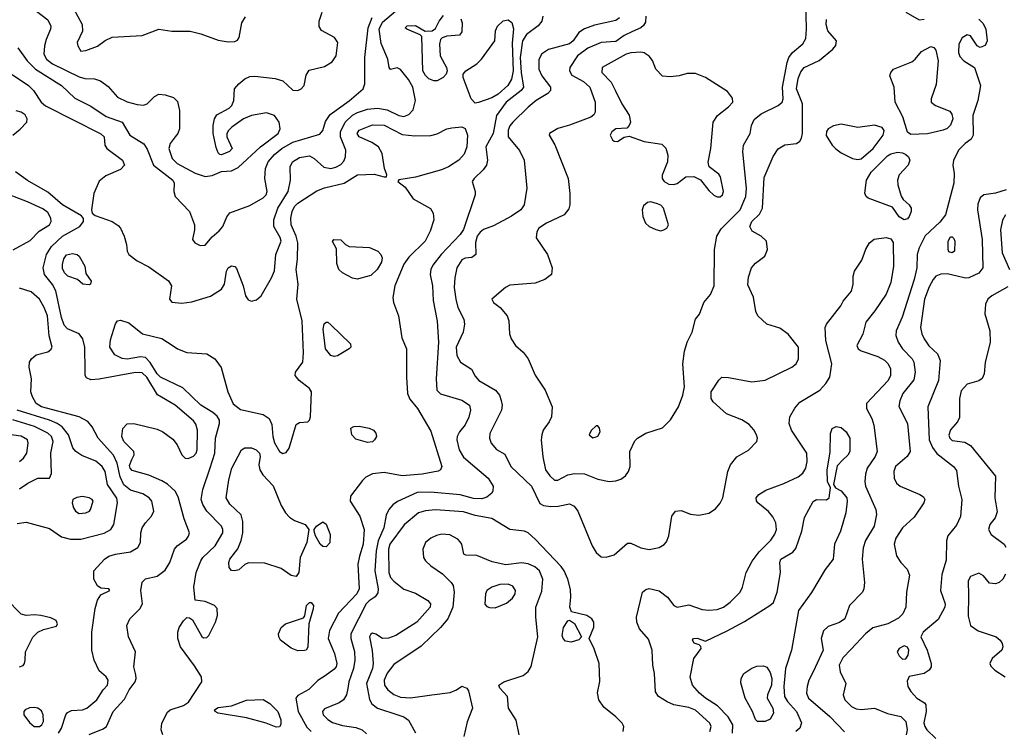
# Model space of a CAD drawing. Extents: x 1173029 to 1307123, y 522559 to 678521.
# Tile 63 of 256: x 1212406 to 1218349, y 547695 to 551993. Entities that reach past the tile are written whole.
import ezdxf

# ---------------------------------------------------------------- set-up
doc = ezdxf.new("R2010")
doc.units = 0

msp = doc.modelspace()

# ---------------------------------------------------------------- linework, layer by layer
at = {"layer": '0CON10XD'}
for points in [[(1216510, 550215), (1216536, 550285), (1216576, 550334), (1216598.5, 550385), (1216599.4, 550605), (1216613.9, 550686.1), (1216640.5, 550729.5), (1216754, 550845), (1216788.8, 550925), (1216792.8, 550975), (1216770, 551195), (1216774.6, 551235.4), (1216815.8, 551305), (1216822.5, 551355), (1216839.8, 551390.2), (1216881.4, 551425), (1216985, 551474), (1217008.9, 551495), (1217015.3, 551515), (1217010, 551585), (1217038.3, 551735), (1217048.4, 551765), (1217069.7, 551795), (1217132.3, 551847.7), (1217150.6, 551879.4), (1217156.1, 551935), (1217150.6, 552115)], [(1212731.7, 552061.7), (1212783.3, 551965), (1212785.4, 551924.6), (1212752.5, 551855), (1212756.2, 551835), (1212775, 551803.3), (1212805, 551806.2), (1212875, 551833.1), (1212921.9, 551868.1), (1212965, 551886.8), (1213145, 551897.5), (1213245, 551936.7), (1213325, 551923.6), (1213435, 551923.4), (1213498.5, 551908.5), (1213605, 551868.8), (1213665, 551859.2), (1213705, 551861.5), (1213720.5, 551869.5), (1213730.6, 551885), (1213747.5, 551975), (1213768.8, 552011.2)], [(1212394.2, 551824.2), (1212450.4, 551745), (1212502.1, 551695), (1212658.8, 551595), (1212739, 551519), (1212835, 551470.8), (1212929, 551409), (1213024.7, 551374.7), (1213070, 551295), (1213155, 551242.5), (1213175, 551211.9), (1213214.5, 551114.5), (1213330.4, 551025), (1213337.7, 551005), (1213336.2, 550955), (1213344.5, 550925), (1213431.5, 550835), (1213460.8, 550755), (1213461.5, 550725), (1213450, 550665), (1213463.8, 550645), (1213495, 550628.6), (1213525, 550631.4), (1213568.1, 550681.9), (1213611, 550719), (1213632.1, 550745), (1213657.3, 550802.7), (1213675, 550827.5), (1213795, 550870), (1213875, 550916.4), (1213893.6, 550935), (1213899.6, 550955), (1213886.4, 551035), (1213890, 551095), (1213906.1, 551135), (1213945, 551178.7), (1213987.9, 551215), (1214055, 551253.4), (1214217.2, 551302.8), (1214235, 551324), (1214252.5, 551377.5), (1214279.7, 551420.3), (1214395, 551502.3), (1214480, 551575), (1214489.5, 551605), (1214489.5, 551765), (1214509.8, 551945), (1214534.2, 552005.8)], [(1212507.5, 552045), (1212575, 551991.4), (1212594.5, 551955), (1212592.7, 551935), (1212565, 551874), (1212555.3, 551834.7), (1212552.6, 551785), (1212567.6, 551755), (1212605, 551726.6), (1212765, 551647.3), (1212798.8, 551638.8), (1212857, 551637), (1212894.3, 551624.3), (1212939.9, 551589.9), (1212996.2, 551526.2), (1213055, 551497.1), (1213115, 551480.3), (1213153.4, 551476.6), (1213175, 551485.4), (1213220.1, 551529.9), (1213245, 551543.6), (1213285, 551539.5), (1213335, 551523.1), (1213358.9, 551498.9), (1213370, 551445), (1213370.6, 551335), (1213360, 551305), (1213345, 551285.7), (1213314, 551246), (1213305.5, 551215), (1213325.5, 551155), (1213355.6, 551125), (1213465, 551066.8), (1213525, 551046.2), (1213567.2, 551052.8), (1213625, 551076.2), (1213685, 551080.9), (1213725, 551100.9), (1213858.9, 551225), (1213966.4, 551305), (1213977.5, 551335), (1213973.1, 551375), (1213944, 551415), (1213895, 551430), (1213805, 551413.9), (1213756.2, 551393.8), (1213685.6, 551345), (1213666, 551324), (1213656.5, 551305), (1213655.6, 551285), (1213688.8, 551215), (1213672.7, 551197.3), (1213625, 551178), (1213615, 551178.8), (1213605, 551188.8), (1213591.1, 551221.1), (1213574, 551305), (1213574.7, 551354.7), (1213582, 551395), (1213595, 551418.9), (1213670.9, 551459.1), (1213687.1, 551475), (1213698.5, 551505), (1213703.5, 551575), (1213727.9, 551605), (1213765, 551635.3), (1213795, 551649.3), (1213825, 551652.5), (1213948.5, 551638.5), (1213995, 551623.1), (1214055, 551566.7), (1214085, 551565.5), (1214105, 551575.6), (1214122.9, 551595), (1214135, 551657.5), (1214152.6, 551687.4), (1214245, 551710), (1214291.7, 551738.3), (1214316.2, 551775), (1214325.5, 551855), (1214305.7, 551885), (1214227.9, 551927.9), (1214212.7, 551952.7), (1214214.5, 551985), (1214230.9, 552039.1)], [(1215564, 552015), (1215558, 551985), (1215535, 551955.8), (1215465, 551903.8), (1215440, 551865), (1215427, 551765), (1215432.6, 551675), (1215447.1, 551585), (1215433.4, 551565), (1215343.2, 551495), (1215284.7, 551415), (1215263.7, 551305), (1215220, 551225), (1215229.2, 551145), (1215223.6, 551115), (1215204.5, 551085.5), (1215149.5, 551035), (1215136.7, 551015), (1215154.4, 550955), (1215154.4, 550935), (1215085, 550726.7), (1215065, 550695.5), (1214950, 550575), (1214899.1, 550510.9), (1214887.3, 550485), (1214882.7, 550455), (1214898.2, 550385), (1214902.4, 550297.6), (1214925, 550172.5), (1214933.9, 550045), (1214920.6, 549825), (1214922.9, 549755), (1214945, 549733.6), (1215075.2, 549695.2), (1215120.9, 549665), (1215127.7, 549635), (1215117.2, 549592.8), (1215095, 549545.6), (1215061.2, 549505), (1215046.2, 549475), (1215044, 549455), (1215058, 549395), (1215085, 549351.5), (1215234.4, 549225), (1215264.3, 549175), (1215262.7, 549147.3), (1215255.7, 549134.3), (1215225, 549109.4), (1215195, 549099.6), (1215145, 549102.4), (1215065, 549123.2), (1214885, 549139.2), (1214805, 549137.9), (1214686.5, 549083.5), (1214657.3, 549062.7), (1214634.1, 549035.9), (1214618.8, 549001.2), (1214604.2, 548925), (1214569.5, 548845), (1214557.7, 548785), (1214549.6, 548665), (1214570.6, 548555), (1214568.3, 548531.7), (1214552.3, 548507.7), (1214515, 548483.8), (1214497.5, 548465), (1214405.4, 548285), (1214405.4, 548255), (1214427.6, 548177.6), (1214428.8, 548125), (1214421.1, 548075), (1214393.2, 547995), (1214386.2, 547953.8), (1214378.4, 547915), (1214361.1, 547885), (1214335, 547866.6), (1214245, 547830.5), (1214233.5, 547815), (1214236.9, 547795), (1214265, 547765.7), (1214295, 547749.5), (1214355, 547729.6), (1214435, 547717.6), (1214473.7, 547703.7), (1214499.2, 547679.2)], [(1214372.1, 551165), (1214375.4, 551205), (1214343.3, 551285), (1214342.4, 551315), (1214369.7, 551375), (1214415, 551415.7), (1214445, 551432.3), (1214505, 551451.9), (1214565, 551459.3), (1214625, 551449.5), (1214695, 551414.7), (1214725, 551407.8), (1214755, 551419.6), (1214781.1, 551448.9), (1214794.7, 551505), (1214778.6, 551585), (1214752.5, 551632.5), (1214705, 551692.5), (1214685, 551703.3), (1214645, 551693.3), (1214636.2, 551705), (1214628.6, 551755), (1214588.6, 551848.6), (1214575.4, 551935), (1214595, 551978.5), (1214673.5, 552045)], [(1214905, 551623.1), (1214875, 551635.4), (1214855, 551655.6), (1214839.2, 551685), (1214832.5, 551892.5), (1214822.5, 551902.5), (1214742.5, 551935), (1214732.5, 551945), (1214745, 551955.8), (1214795, 551958), (1214853, 551923), (1214895, 551926.2), (1214915, 551940), (1214937.1, 551985), (1214965, 552019.2)], [(1215068.3, 551998.3), (1215077.1, 551975), (1215075, 551920), (1215060, 551900), (1214985, 551894.3), (1214956.8, 551883.2), (1214946.9, 551873.1), (1214940.6, 551845), (1214943.3, 551775), (1214981.4, 551705), (1214985.8, 551684.2), (1214980, 551665), (1214962.5, 551645), (1214925, 551624.5), (1214905, 551623.1)], [(1216027.3, 552005), (1216005, 551989.2), (1215875, 551960.6), (1215815, 551937.7), (1215781.8, 551915), (1215746, 551865), (1215725, 551846.6), (1215597.7, 551812.2), (1215555.3, 551784.7), (1215538.8, 551751.2), (1215539.2, 551695), (1215557.1, 551655), (1215610, 551585), (1215609.4, 551565), (1215593.3, 551546.7), (1215524.4, 551505), (1215475.4, 551464.6), (1215383.3, 551375), (1215365, 551351.4), (1215355, 551326), (1215355.3, 551285.3), (1215423.8, 551203.8), (1215450.6, 551145), (1215466.9, 550975), (1215451.1, 550875), (1215430.5, 550845), (1215375, 550805.9), (1215265, 550749.1), (1215204.6, 550725.4), (1215185, 550710), (1215167.9, 550685), (1215157.5, 550647.5), (1215160, 550575), (1215135, 550557.5), (1215095, 550553.5), (1215075, 550543.5), (1215045.3, 550495), (1215031.7, 550435), (1215028, 550375), (1215037.9, 550305), (1215050.8, 550255), (1215086.7, 550185), (1215090, 550155), (1215082.2, 550105), (1215040.9, 550015), (1215044.5, 549965), (1215066.9, 549925), (1215132.3, 549882.3), (1215155, 549840.8), (1215177.5, 549815), (1215278.6, 549755), (1215301.9, 549725), (1215312.8, 549692.8), (1215318.9, 549665), (1215313.3, 549635), (1215244.3, 549495), (1215242.5, 549465), (1215252, 549435), (1215285, 549398), (1215335, 549368.8), (1215370.6, 549295), (1215494.5, 549175), (1215545, 549072.2), (1215568.4, 549058.4), (1215612.9, 549052.9), (1215655.6, 549054.4), (1215725, 549068.9), (1215753.1, 549055), (1215774.1, 549024.1), (1215862, 548815), (1215885.9, 548775.9), (1215915, 548750), (1215945, 548746.2), (1215995, 548762), (1216075, 548832), (1216095, 548832), (1216125, 548817.1), (1216155, 548802.5), (1216205, 548792.5), (1216265, 548806.4), (1216296.5, 548823.5), (1216310.3, 548839.7), (1216324.2, 548875), (1216341.8, 548995), (1216365, 549025.6), (1216398, 549028), (1216455, 549006.7), (1216505, 549000.5), (1216565, 549013.5), (1216605, 549039.4), (1216635, 549074.2), (1216650, 549105), (1216680.8, 549265), (1216697.1, 549305), (1216735, 549352.5), (1216805, 549393.8), (1216855.6, 549445), (1216859.4, 549465), (1216853.1, 549485), (1216836.3, 549516.3), (1216808.7, 549548.7), (1216765, 549575.8), (1216672, 549612), (1216591.2, 549685), (1216579.2, 549705), (1216579.4, 549745), (1216625, 549816), (1216645, 549834.2), (1216685, 549833.1), (1216825, 549806.5), (1216905, 549816.9), (1217067.5, 549895), (1217091.9, 549915), (1217107.8, 549945), (1217106.4, 550015), (1217044.2, 550094.2), (1216995, 550130), (1216915, 550153.8), (1216861.5, 550205), (1216850.2, 550230.2), (1216835, 550316.7), (1216801.3, 550391.3), (1216805, 550437.5), (1216823.1, 550495), (1216846.6, 550523.4), (1216904, 550565), (1216920, 550605), (1216914, 550655), (1216882, 550685), (1216826.6, 550716.6), (1216812.9, 550745), (1216825.4, 550775), (1216870.5, 550819.5), (1216890, 550855), (1216899, 551041), (1216953.3, 551166.7), (1216985, 551214.2), (1217025, 551237.5), (1217093.9, 551246.1), (1217115, 551260), (1217125, 551277.5), (1217130, 551305), (1217130, 551485), (1217094.3, 551575), (1217105, 551638), (1217121, 551679), (1217141.9, 551705), (1217232.5, 551747.5), (1217314.5, 551815.5), (1217332.4, 551837.6), (1217337.1, 551865), (1217284.4, 551925), (1217272.9, 551965), (1217275.6, 551995)], [(1215155, 551488.8), (1215132, 551515), (1215082, 551645), (1215083.8, 551665), (1215099.2, 551685), (1215165, 551726.9), (1215193.8, 551755), (1215273.3, 551865), (1215277.5, 551925), (1215289.5, 551955), (1215323.8, 551986.2), (1215355, 551993.2), (1215375.9, 551975.9), (1215387.2, 551937.2), (1215378.9, 551851.1), (1215383.7, 551685), (1215375, 551634.5), (1215352.6, 551595), (1215295, 551544), (1215255, 551521.2), (1215175, 551492.5), (1215155, 551488.8)], [(1216185.5, 552014.5), (1216182.6, 551977.4), (1216171.7, 551958.3), (1216155, 551943.8), (1216105, 551922.4), (1216055, 551897.1), (1216005, 551862.1), (1215915, 551855.9), (1215835, 551820.5), (1215773.2, 551775), (1215726.5, 551705), (1215724.5, 551685), (1215739.1, 551659.1), (1215808.9, 551618.9), (1215848.2, 551585), (1215878.7, 551495), (1215880, 551435), (1215871.3, 551418.7), (1215853.8, 551405), (1215725, 551356), (1215655, 551336.2), (1215604.2, 551305), (1215601.4, 551295), (1215637, 551237), (1215716.5, 551035), (1215726.1, 550943.9), (1215726.2, 550875), (1215719.7, 550850.3), (1215692, 550815), (1215585, 550764.4), (1215540, 550735), (1215527.3, 550712.7), (1215522.5, 550675), (1215591.1, 550575), (1215619.2, 550495), (1215615.6, 550454.4), (1215575.7, 550424.3), (1215518.3, 550401.7), (1215365, 550390), (1215338, 550375), (1215256, 550305), (1215266, 550285), (1215306, 550255), (1215348, 550205), (1215357.5, 550175), (1215362.9, 550095), (1215372.9, 550065), (1215398.6, 550025), (1215445.3, 549985.3), (1215475.8, 549945.8), (1215517, 549847), (1215576.9, 549755), (1215619.2, 549655), (1215615.7, 549595), (1215601.9, 549565), (1215566.2, 549515), (1215556.7, 549485), (1215554.1, 549455), (1215563.1, 549353.1), (1215580.7, 549275), (1215605, 549237.5), (1215635, 549211.5), (1215655, 549212.5), (1215715, 549243.9), (1215755, 549251.5), (1215815, 549249.6), (1215895, 549217.3), (1215965, 549204.6), (1216005, 549207.3), (1216035, 549218.9), (1216061.8, 549238.2), (1216080, 549265), (1216090, 549295), (1216087.8, 549385), (1216119.7, 549450.3), (1216135, 549465.8), (1216185, 549495.8), (1216285, 549528), (1216335, 549576.2), (1216382.9, 549655), (1216408.1, 549725), (1216418.5, 549775), (1216407.9, 549915), (1216417.8, 549992.2), (1216435.6, 550045), (1216465.7, 550105), (1216486.1, 550183.9), (1216510, 550215)], [(1218195, 551995.6), (1218220.8, 551970.8), (1218237.7, 551935), (1218245.6, 551865), (1218233.2, 551836.8), (1218204.3, 551824.3), (1218184.5, 551834.5), (1218145.4, 551895.4), (1218125, 551902.2), (1218095, 551884.4), (1218074.6, 551845), (1218072.9, 551795), (1218080.5, 551770.5), (1218104.2, 551744.2), (1218168.6, 551705), (1218206, 551595), (1218189.2, 551505), (1218159.5, 551415), (1218161.5, 551295), (1218148.1, 551271.9), (1218112.2, 551245), (1218073.5, 551205), (1218042.7, 551142.7), (1218038.9, 551115), (1218046.4, 551065), (1218044.5, 551005), (1217993.3, 550815), (1217959.5, 550770.5), (1217871.4, 550688.6), (1217834.2, 550615.8), (1217824.1, 550575), (1217821.4, 550495), (1217805.8, 550425), (1217732.7, 550197.3), (1217696.4, 550115), (1217694.5, 550085), (1217707.5, 550045), (1217735.4, 550005), (1217793.3, 549945), (1217802, 549925), (1217811.3, 549865), (1217802.7, 549817.3), (1217737.1, 549735), (1217719.1, 549690.9), (1217713, 549657), (1217765.5, 549555), (1217780.4, 549385), (1217763.3, 549355), (1217692.5, 549295), (1217682.5, 549265), (1217683.7, 549223.7), (1217698.1, 549195), (1217721.4, 549175), (1217839.2, 549125), (1217860.6, 549110.6), (1217870, 549095), (1217863.1, 549075), (1217805, 548989.2), (1217735, 548924.2), (1217695, 548861.2), (1217683.7, 548826.3), (1217697.5, 548755), (1217724.3, 548715), (1217762.9, 548675), (1217777.4, 548637.4), (1217759.6, 548535), (1217755.5, 548445), (1217736.9, 548405), (1217711.2, 548378.8), (1217645.3, 548344.7), (1217555, 548320.4), (1217511.8, 548285), (1217425, 548191.9), (1217375, 548138.5), (1217352.2, 548095), (1217357.7, 548055), (1217393.1, 547985), (1217375.8, 547915), (1217386.4, 547886.4), (1217427.5, 547845), (1217455, 547831.1), (1217485, 547826.5), (1217565, 547835.5), (1217645, 547803.8), (1217725, 547785.5), (1217755, 547754.2), (1217762.8, 547705), (1217757.5, 547675)], [(1217755, 552038), (1217835, 551991.4), (1217865, 551995.6)], [(1217785, 551298.8), (1217765, 551313.3), (1217737.3, 551407.3), (1217691.2, 551495), (1217684.5, 551585), (1217658.6, 551655), (1217664.3, 551675), (1217680.8, 551695), (1217791.1, 551738.9), (1217811.9, 551755), (1217848.3, 551801.7), (1217905, 551830.8), (1217924.4, 551824.4), (1217935, 551810), (1217950.4, 551745), (1217937.4, 551602.6), (1217907.1, 551515), (1217908.6, 551495), (1217934.7, 551474.7), (1218019.9, 551439.9), (1218033.3, 551423.3), (1218037.7, 551395), (1218025, 551355.8), (1218004, 551336), (1217980, 551325), (1217885, 551303.5), (1217785, 551298.8)], [(1216635, 550922.9), (1216647.8, 550935), (1216654.4, 550955), (1216636.9, 551045), (1216625, 551061.2), (1216566.7, 551105), (1216562.3, 551132.3), (1216577.5, 551215), (1216591.5, 551375), (1216617.8, 551415), (1216685, 551466.4), (1216710, 551495), (1216708.5, 551518.5), (1216678.9, 551558.9), (1216545, 551643.8), (1216485, 551669.2), (1216435, 551669.2), (1216386.1, 551653.9), (1216332.3, 551647.7), (1216285, 551651.4), (1216246.7, 551695), (1216225, 551746), (1216205, 551772.5), (1216175, 551793.1), (1216155, 551796.5), (1216095, 551792.9), (1216066, 551785), (1215922.5, 551705), (1215920, 551675), (1215976.8, 551616.8), (1216002.7, 551562.8), (1216041.1, 551485), (1216085, 551415.8), (1216092.5, 551375), (1216085, 551353.3), (1216071.2, 551338.8), (1216005, 551333.5), (1215979.5, 551315), (1215970.5, 551295), (1215985, 551267.1), (1215995, 551258.6), (1216015, 551257.1), (1216055, 551282.9), (1216085, 551290), (1216175, 551258.5), (1216282.4, 551242.4), (1216306.4, 551216.4), (1216317.5, 551175), (1216315.8, 551135), (1216283.8, 551055), (1216283.8, 551035), (1216296.7, 551015), (1216325, 551000), (1216355, 550997.1), (1216375, 551004.3), (1216426.3, 551043.7), (1216475, 551046.9), (1216515.5, 551025.5), (1216565, 550961.2), (1216595, 550934), (1216615, 550922.9), (1216635, 550922.9)], [(1212361.3, 551661.3), (1212459.1, 551595), (1212489.4, 551565), (1212535.4, 551495.4), (1212562.1, 551472.1), (1212895, 551304.4), (1212915.8, 551285), (1212919.2, 551235), (1212931.4, 551215), (1213026.9, 551145), (1213038.6, 551115), (1213015, 551088.1), (1212925, 551050.9), (1212885, 551017.5), (1212854.4, 550944.4), (1212838.8, 550845), (1212843.9, 550823.9), (1212861.2, 550811.2), (1212963.8, 550775), (1213001.1, 550751.1), (1213014.5, 550734.5), (1213035.8, 550685), (1213051.4, 550635), (1213054.4, 550595), (1213064.3, 550575), (1213115, 550536.5), (1213185, 550501.5), (1213305, 550415.8), (1213321.5, 550385), (1213311.1, 550305), (1213325, 550288.1), (1213385, 550280.4), (1213445, 550288.7), (1213556.9, 550323.1), (1213625, 550365.8), (1213643.1, 550395), (1213654.6, 550475.4), (1213665, 550494), (1213685, 550507.1), (1213705, 550502.5), (1213715, 550491.2), (1213755.6, 550385), (1213769.2, 550325), (1213785, 550302), (1213805, 550292.5), (1213835, 550301.2), (1213863.3, 550325), (1213926.1, 550433.9), (1213943.8, 550476.2), (1213953.1, 550575), (1213983.5, 550655), (1213977.8, 550677.8), (1213940.9, 550745), (1213939.4, 550785), (1213963.7, 550855), (1214027.5, 550955), (1214040.4, 551025), (1214037.9, 551105), (1214051.8, 551135), (1214095, 551160.9), (1214155, 551170.6), (1214183.8, 551155), (1214241.9, 551101.9), (1214285, 551094.6), (1214315, 551101.8), (1214345, 551119.5), (1214361.7, 551138.3), (1214372.1, 551165)], [(1212365, 551296.7), (1212408.7, 551331.3), (1212448.8, 551375), (1212451.2, 551395), (1212438.3, 551418.3), (1212415, 551434.2), (1212385, 551441.9)], [(1213270, 547675), (1213260, 547705), (1213264, 547745), (1213298.3, 547811.7), (1213315, 547825.6), (1213395, 547850.5), (1213425, 547870.5), (1213505.6, 547995), (1213504.4, 548025), (1213460.8, 548090.8), (1213377.5, 548205), (1213361.1, 548255), (1213360, 548295), (1213368.1, 548321.9), (1213395, 548363.3), (1213415, 548382.5), (1213431.7, 548381.7), (1213448.3, 548368.3), (1213505, 548268.8), (1213515, 548260), (1213535, 548261.2), (1213548, 548275), (1213588, 548355), (1213600, 548395), (1213597.3, 548437.3), (1213581.2, 548455), (1213525, 548480), (1213465, 548487.5), (1213456.4, 548565), (1213470.8, 548655), (1213498.5, 548725), (1213512.1, 548745), (1213586.1, 548815), (1213633.1, 548895), (1213633.1, 548915), (1213624.6, 548935), (1213536.5, 549025), (1213511.1, 549065), (1213500.6, 549095), (1213510.8, 549155), (1213555, 549285.8), (1213584.8, 549375), (1213588.8, 549465), (1213611.5, 549555), (1213611.1, 549575), (1213598.1, 549598.1), (1213571.4, 549621.4), (1213500.4, 549665), (1213389.9, 549769.9), (1213255, 549834), (1213235, 549854.6), (1213193.1, 549923.1), (1213165, 549952), (1213135, 549957.6), (1213055, 549943.6), (1213025, 549946.7), (1212979.9, 549969.9), (1212951.1, 550015), (1212955, 550060), (1212984.1, 550155.9), (1212996.4, 550173.6), (1213015, 550178.8), (1213065, 550161.4), (1213147.5, 550095), (1213265, 550067.3), (1213333.4, 550023.4), (1213359.2, 550005), (1213415, 549984), (1213535, 549975.3), (1213584.2, 549944.2), (1213622.6, 549892.6), (1213662.3, 549745), (1213694, 549674), (1213739.1, 549639.1), (1213875, 549608.6), (1213911.5, 549585), (1213928.7, 549548.7), (1213934.2, 549475), (1213945, 549438.6), (1213975, 549385.8), (1213995, 549374), (1214015, 549378.8), (1214032.9, 549405), (1214075, 549548.8), (1214095, 549560), (1214145, 549564), (1214155.7, 549575), (1214161.9, 549595), (1214167.1, 549745), (1214155, 549765.6), (1214092.5, 549815), (1214068, 549845), (1214070, 549865), (1214114.4, 549925.6), (1214119.7, 549980.3), (1214110.4, 550175), (1214079.5, 550305), (1214086.9, 550395), (1214074.7, 550485), (1214083.2, 550546.8), (1214084.8, 550645), (1214075.8, 550685), (1214044.8, 550755), (1214042.9, 550795), (1214051, 550835), (1214065.5, 550864.5), (1214085, 550885.8), (1214199.6, 550960.4), (1214245, 550978.3), (1214365.1, 551004.9), (1214445, 551056.6), (1214545, 551060.8), (1214605, 551043.8), (1214620, 551045), (1214623, 551057), (1214608.6, 551095), (1214594.4, 551185), (1214571.1, 551225), (1214532.3, 551252.2), (1214455.7, 551285), (1214442.1, 551305), (1214455, 551326.2), (1214535, 551357.5), (1214605, 551356.7), (1214715, 551299.2), (1214791.5, 551291.5), (1214887, 551293), (1214925, 551304), (1214985, 551333.1), (1215015, 551339.2), (1215075, 551347.1), (1215095, 551336), (1215109.5, 551295), (1215104.5, 551225), (1215089.2, 551180.8), (1215057.1, 551145), (1214994.4, 551105), (1214952.6, 551087.4), (1214795, 551041.7), (1214694.4, 551025.6), (1214687.5, 551015), (1214732, 550982), (1214781.8, 550911.8), (1214885, 550852), (1214902.5, 550825), (1214905.6, 550785), (1214883.1, 550715), (1214852.5, 550655), (1214755, 550558.6), (1214725, 550517.1), (1214670, 550385), (1214658.2, 550315), (1214662.3, 550285), (1214691.5, 550205), (1214711.7, 550071.7), (1214740, 550005), (1214740, 549835), (1214746.4, 549735), (1214760.6, 549700.6), (1214806.7, 549645), (1214887.4, 549507.4), (1214953.1, 549295), (1214946, 549275), (1214932.7, 549267.3), (1214835, 549248.4), (1214715, 549238.4), (1214605, 549258.9), (1214535, 549250.6), (1214495, 549229.4), (1214475, 549210.8), (1214403.3, 549115), (1214400, 549085), (1214460, 548995), (1214485.5, 548915), (1214479.3, 548825), (1214456.2, 548753.8), (1214447.5, 548705), (1214454.6, 548555), (1214440, 548525), (1214331.1, 548408.9), (1214275.9, 548305), (1214267.2, 548255), (1214306.4, 548166.3), (1214320.8, 548105), (1214315.4, 548085), (1214302, 548068), (1214249, 548031), (1214205, 548002.5), (1214151.4, 547948.6), (1214085, 547910.8), (1214073.1, 547895), (1214085.9, 547815), (1214139.4, 547719.4), (1214165.4, 547695)], [(1217465, 551148.4), (1217485, 551153.4), (1217557.8, 551215), (1217617.3, 551295), (1217623.4, 551323.4), (1217611.5, 551341.5), (1217565, 551356.9), (1217465, 551342.2), (1217365, 551362.7), (1217317.6, 551352.4), (1217285.6, 551334.4), (1217275, 551317.5), (1217273.3, 551293.3), (1217310.6, 551235), (1217332.3, 551212.3), (1217365, 551188.2), (1217432.5, 551155), (1217465, 551148.4)], [(1217745, 550784.2), (1217715, 550802.5), (1217675, 550860), (1217527.5, 550915), (1217515.3, 550925.3), (1217507.1, 550945), (1217517.3, 551025), (1217545, 551072.7), (1217645, 551171.2), (1217665, 551182.9), (1217705, 551193.3), (1217735, 551189.4), (1217755, 551179.4), (1217770, 551165), (1217778.2, 551145), (1217769.5, 551115), (1217713.9, 551056.1), (1217704.7, 551025), (1217706.4, 550995), (1217726.6, 550926.6), (1217738.2, 550908.2), (1217775.6, 550875), (1217786.5, 550855), (1217786.4, 550835), (1217775.5, 550805), (1217765, 550791.4), (1217745, 550784.2)], [(1212824.8, 547675.2), (1212910.4, 547709.6), (1212930.6, 547725), (1212970.4, 547815), (1213039.6, 547890.4), (1213066.7, 547945), (1213103.8, 547995), (1213110, 548015), (1213106.1, 548036.1), (1213094.3, 548085), (1213105.5, 548175), (1213063.8, 548265), (1213052.5, 548335), (1213070.5, 548375), (1213132.1, 548435), (1213148.2, 548465), (1213137.1, 548545), (1213144.5, 548595.5), (1213165, 548615.8), (1213235, 548632.9), (1213285, 548669.2), (1213312.2, 548715), (1213340.8, 548795), (1213356.2, 548815), (1213412, 548855), (1213425, 548873.3), (1213430, 548895), (1213398.1, 548978.1), (1213362.4, 549112.4), (1213345.3, 549145.3), (1213298.5, 549188.5), (1213265, 549209.1), (1213185, 549241.8), (1213085, 549270), (1213072.3, 549285), (1213068.6, 549301.4), (1213082.4, 549337.6), (1213096.4, 549365), (1213095.5, 549385), (1213035.4, 549445), (1213023.5, 549475), (1213029.6, 549525), (1213055, 549552.2), (1213095, 549554.5), (1213235, 549520), (1213270, 549505), (1213330.6, 549460.6), (1213356.1, 549426.1), (1213385, 549364.3), (1213405, 549345.6), (1213422.7, 549342.7), (1213455, 549356.7), (1213470.9, 549375), (1213478.2, 549395), (1213479.1, 549515), (1213470.2, 549550.2), (1213455, 549570.5), (1213343.5, 549665), (1213237, 549727), (1213173.5, 549835), (1213145, 549861), (1213105, 549863.3), (1212885, 549821.9), (1212835, 549818.8), (1212809.3, 549829.3), (1212802, 549845), (1212801.4, 549875), (1212799.6, 550015), (1212786.2, 550066.2), (1212765.4, 550095.4), (1212695, 550127.1), (1212675, 550148.5), (1212658.7, 550195), (1212624.3, 550355), (1212605, 550393.6), (1212556.7, 550455), (1212547.4, 550495), (1212567.6, 550575), (1212597.1, 550622.9), (1212664.6, 550685), (1212770, 550745), (1212792, 550775), (1212791.7, 550791.7), (1212778.3, 550808.3), (1212665, 550874.8), (1212575, 550951.9), (1212452.8, 551022.8), (1212380, 551075)], [(1212366.7, 550603.3), (1212469.8, 550660.2), (1212524, 550716), (1212585, 550754.2), (1212596.7, 550775), (1212594.3, 550795), (1212575, 550829.2), (1212545, 550851.1), (1212453.4, 550893.4), (1212285, 550957.3)], [(1218360.8, 550965), (1218295.3, 550944.7), (1218225, 550935.7), (1218203.3, 550916.7), (1218190.1, 550879.9), (1218187.1, 550845), (1218215.9, 550665), (1218219.6, 550495), (1218195, 550461.5), (1218135, 550434.5), (1218115, 550431.5), (1218064, 550445), (1218005, 550457.8), (1217965, 550457.1), (1217936, 550444), (1217919.6, 550425), (1217895, 550379.4), (1217867.7, 550305), (1217843.9, 550135), (1217851.2, 550095), (1217865.9, 550065.9), (1217893.5, 550023.5), (1217946, 549975), (1217961.1, 549935), (1217951.3, 549815), (1217888, 549655), (1217896.1, 549455), (1217915, 549410), (1217942.7, 549372.7), (1218041.9, 549295), (1218059.7, 549269.7), (1218072.3, 549175), (1218093.3, 549095), (1218085, 548992), (1218060.5, 548939.5), (1218008.9, 548875), (1217999.2, 548845), (1217998.3, 548728.3), (1217972.6, 548642.6), (1217963.5, 548545), (1217992.2, 548465), (1217989.5, 548445), (1217949.4, 548370.6), (1217858.5, 548295), (1217844.3, 548265), (1217882.9, 548185), (1217908.2, 548105), (1217907.5, 548085), (1217895.3, 548064.7), (1217864.7, 548045.3), (1217775, 548026.2), (1217762.7, 547997.3), (1217767.5, 547965), (1217785.8, 547935), (1217821.4, 547895), (1217867.5, 547867.5), (1217876.2, 547855), (1217876.7, 547815), (1217863.8, 547746.2), (1217868.5, 547725), (1217881.1, 547705), (1217935, 547651.9)], [(1216275, 550718.6), (1216295, 550724.2), (1216311.2, 550735), (1216321.2, 550755), (1216292.5, 550855), (1216275, 550872.5), (1216255, 550881.4), (1216215, 550893.1), (1216195, 550890), (1216171.9, 550868.1), (1216163.5, 550845), (1216166.9, 550805), (1216184.3, 550765), (1216205, 550744.2), (1216245, 550725.8), (1216275, 550718.6)], [(1218355.9, 550814.1), (1218337.3, 550782.7), (1218326.7, 550725), (1218335.3, 550585), (1218380, 550485)], [(1218035, 550584.3), (1218015, 550591.2), (1218010, 550605), (1218010, 550655), (1218025, 550682.5), (1218035, 550682.5), (1218045, 550672.5), (1218050, 550655), (1218048, 550595), (1218035, 550584.3)], [(1214445, 550426), (1214415, 550432), (1214354.2, 550464.2), (1214333.3, 550485), (1214320.5, 550520.5), (1214318.3, 550608.3), (1214293.6, 550653.6), (1214302.5, 550665), (1214345, 550663.3), (1214373.3, 550635), (1214395, 550622.9), (1214517.7, 550617.7), (1214566.9, 550595), (1214586.7, 550575), (1214593.1, 550555), (1214590.3, 550529.7), (1214564.2, 550485), (1214525, 550449.2), (1214465, 550432), (1214445, 550426)], [(1216571.5, 547695), (1216578.9, 547725), (1216571.1, 547745), (1216485, 547823.4), (1216445, 547840), (1216355, 547854.6), (1216315, 547872.5), (1216261.2, 547905), (1216244.2, 547934.2), (1216238.6, 548045), (1216227.1, 548095), (1216224.3, 548185), (1216202.4, 548252.4), (1216147.3, 548315), (1216130.4, 548355), (1216129.3, 548385), (1216166.2, 548535), (1216185, 548552), (1216205, 548557.5), (1216265, 548544.2), (1216315.5, 548505.5), (1216354.5, 548454.5), (1216375, 548446), (1216445, 548458.6), (1216525, 548431.5), (1216565, 548427.9), (1216615, 548431.2), (1216655, 548444.5), (1216695, 548475.6), (1216753.8, 548536.2), (1216768.1, 548565), (1216791.8, 548655), (1216827.6, 548722.4), (1216869.7, 548780.3), (1216939.7, 548850.3), (1216963.8, 548886.2), (1216973.9, 548915), (1216970, 548955), (1216951.5, 548991.5), (1216925, 549022.5), (1216861.8, 549075), (1216852.9, 549087.1), (1216850.9, 549105), (1216868.2, 549125), (1216908.9, 549151.1), (1217018.9, 549191.1), (1217105, 549231.8), (1217132.5, 549255), (1217151.5, 549285), (1217159.1, 549325), (1217156.4, 549375), (1217064.6, 549515), (1217050, 549555), (1217054.4, 549595), (1217085, 549648), (1217115, 549684.2), (1217235, 549756.5), (1217271.5, 549795), (1217295.3, 549834.7), (1217307.8, 549915), (1217272.2, 550055), (1217268.6, 550135), (1217275.6, 550154.4), (1217362, 550265), (1217377.1, 550292.9), (1217426.8, 550353.2), (1217437.5, 550395), (1217437.5, 550445), (1217444.2, 550475), (1217489.1, 550540.9), (1217513.4, 550606.6), (1217535, 550645.8), (1217563.3, 550666.7), (1217635, 550677.8), (1217665, 550670), (1217677.9, 550647.9), (1217680.5, 550505), (1217664.5, 550405), (1217635.5, 550335), (1217568.6, 550235), (1217513.2, 550166.8), (1217494.4, 550094.4), (1217458.9, 550025), (1217467.1, 550005), (1217484.1, 549994.1), (1217585, 549959.7), (1217625, 549937.3), (1217647.8, 549915), (1217661.8, 549885), (1217661.2, 549845), (1217647.9, 549815), (1217516.9, 549675), (1217517.5, 549645), (1217548.5, 549585), (1217560.8, 549545), (1217580.8, 549385), (1217569.2, 549355), (1217522.3, 549285), (1217511.1, 549248.9), (1217506.7, 549205), (1217510.7, 549175), (1217574.4, 549035), (1217578.2, 549005), (1217562.7, 548935), (1217512.1, 548847.9), (1217497.1, 548802.9), (1217491.6, 548735), (1217504.4, 548595), (1217502.2, 548555), (1217492.2, 548535), (1217414.3, 548455), (1217387.5, 548375), (1217355, 548353.1), (1217285, 548328.1), (1217257.2, 548302.8), (1217243.6, 548255), (1217255.5, 548185), (1217195, 548054.2), (1217170, 548005), (1217158.2, 547965), (1217156.1, 547925), (1217168.2, 547895), (1217295, 547785.3), (1217385, 547692)], [(1212825, 550391.2), (1212787.5, 550395), (1212754.1, 550424.1), (1212696.2, 550445), (1212675.6, 550465), (1212665, 550490), (1212663.9, 550515), (1212671.7, 550548.3), (1212687.8, 550572.2), (1212725, 550581.5), (1212753.3, 550575), (1212766, 550565), (1212798.8, 550505), (1212805, 550460), (1212837.5, 550415), (1212832.5, 550395), (1212825, 550391.2)], [(1212641.1, 547685), (1212658.1, 547715), (1212684.7, 547795.3), (1212695, 547808), (1212719.7, 547820.3), (1212785, 547825.7), (1212811.2, 547835), (1212871.9, 547885), (1212910.6, 547945), (1212935.6, 547975), (1212940.8, 548005), (1212927.5, 548025), (1212885, 548060.8), (1212855.5, 548125), (1212841.8, 548185), (1212841.5, 548295), (1212862, 548438), (1212875, 548486.7), (1212895, 548518.8), (1212950, 548545), (1212945, 548556), (1212895, 548560), (1212875, 548574), (1212853.6, 548615), (1212853.3, 548665), (1212918.9, 548735), (1212945, 548752.9), (1212984.3, 548765.7), (1213075, 548780), (1213118.9, 548805), (1213135.3, 548834.7), (1213137.1, 548895), (1213146.2, 548925), (1213164.5, 548955), (1213201.5, 548995), (1213215.5, 549025), (1213203.5, 549085), (1213188.5, 549105), (1213149.2, 549129.2), (1213075, 549151.3), (1213035, 549184.7), (1213012.3, 549232.3), (1212993.9, 549315), (1212973.2, 549363.2), (1212880.5, 549465), (1212843.7, 549533.7), (1212816.9, 549566.9), (1212765.2, 549595.2), (1212538.1, 549655), (1212504.5, 549675), (1212482.5, 549715), (1212473.8, 549745), (1212477.5, 549825), (1212463.5, 549895), (1212464.6, 549925.4), (1212476.9, 549945), (1212505, 549968.5), (1212575, 549987.1), (1212595, 550002), (1212601.4, 550015), (1212584.6, 550084.6), (1212574, 550205), (1212554.7, 550255), (1212525.6, 550305.6), (1212475, 550348.8), (1212405, 550371.2)], [(1218371.1, 550378.9), (1218274.3, 550325), (1218250, 550305), (1218234.6, 550275.4), (1218232.4, 550217.6), (1218261.2, 550115), (1218263.8, 550045), (1218233.8, 549923.8), (1218228.5, 549855), (1218214.6, 549825.4), (1218195, 549811.9), (1218125, 549791.9), (1218088.3, 549751.7), (1218078.6, 549705), (1218079.3, 549590.7), (1218066.7, 549565), (1218024.6, 549515.4), (1218014.5, 549484.5), (1218020, 549465), (1218035, 549451.5), (1218111.1, 549441.1), (1218145, 549421.9), (1218295.9, 549235.9), (1218291.1, 549105), (1218305, 549020), (1218294.3, 548985), (1218261.9, 548945), (1218254.4, 548915), (1218270, 548885), (1218348, 548825), (1218357.6, 548807.6)], [(1214305, 549960), (1214285, 549966), (1214252.5, 550005), (1214236.9, 550125), (1214243.4, 550156.6), (1214255, 550166.7), (1214265, 550166.2), (1214285, 550151.2), (1214402.5, 550035), (1214404, 550015), (1214395.4, 550004.6), (1214325, 549964), (1214305, 549960)], [(1212390.5, 548949.5), (1212445, 548958.5), (1212585, 548920.9), (1212659.2, 548869.2), (1212712.5, 548855), (1212775.4, 548855.4), (1212915, 548892.1), (1212956.5, 548913.5), (1212975, 548943.8), (1212996.3, 549075), (1212993.3, 549103.3), (1212936.3, 549186.3), (1212921.5, 549265), (1212904.6, 549295), (1212865, 549327.2), (1212781.3, 549361.3), (1212744.4, 549385), (1212727.5, 549407.5), (1212701.6, 549485), (1212662.5, 549535), (1212632.1, 549555), (1212585, 549574.1), (1212391.2, 549635)], [(1212405, 549160), (1212455.8, 549195), (1212515, 549224.4), (1212586.7, 549223.3), (1212597.3, 549252.7), (1212594.6, 549375), (1212608.4, 549445), (1212598.6, 549475), (1212575, 549496.8), (1212496.2, 549536.2), (1212365, 549577)], [(1214505, 549439.6), (1214435, 549459.2), (1214411.2, 549485), (1214403.8, 549526.2), (1214423.9, 549536.1), (1214455, 549537.5), (1214515, 549526.9), (1214541.2, 549515), (1214555.6, 549495.6), (1214559.2, 549475), (1214548.6, 549455), (1214535, 549444.5), (1214505, 549439.6)], [(1215865, 549467.5), (1215885, 549473.3), (1215895, 549477.5), (1215908.8, 549505), (1215906.4, 549526.4), (1215895, 549540), (1215885, 549540), (1215855, 549512.5), (1215842.5, 549485), (1215865, 549467.5)], [(1216709.3, 547685), (1216710.9, 547735), (1216683.1, 547783.1), (1216618.9, 547848.9), (1216545, 547894.7), (1216510, 547925), (1216467.3, 547975), (1216452.8, 548022.8), (1216475.7, 548134.3), (1216520, 548195), (1216518.3, 548208.3), (1216507.5, 548217.5), (1216477, 548227), (1216467.5, 548245), (1216472.5, 548255), (1216495, 548258.8), (1216545, 548240), (1216677, 548303), (1216781, 548359), (1216934.7, 548455.3), (1216955.9, 548474.1), (1216978.2, 548535), (1216998.1, 548655), (1216994.5, 548715), (1217001.1, 548735), (1217072.9, 548777.1), (1217090.6, 548799.4), (1217126.8, 548905), (1217142.4, 548987.6), (1217195, 549083.3), (1217215, 549095.8), (1217275, 549094), (1217292.5, 549105), (1217300, 549165), (1217282.5, 549205), (1217280, 549275), (1217298.8, 549381.2), (1217300, 549495), (1217310, 549525), (1217335, 549536.2), (1217365, 549530.8), (1217394.5, 549504.5), (1217416.3, 549466.3), (1217417.5, 549385), (1217405, 549362.9), (1217375, 549335.8), (1217341.2, 549298.8), (1217317.5, 549185), (1217330, 549165), (1217365, 549148), (1217398.5, 549105), (1217401.5, 549085), (1217393.3, 549015), (1217360, 548905), (1217324.5, 548825), (1217315.4, 548734.6), (1217267.7, 548672.3), (1217185, 548534.3), (1217107.1, 548425), (1217065.4, 548185), (1217027.7, 548075), (1217017.5, 547965), (1217022.2, 547905), (1217040.7, 547875), (1217094.6, 547815), (1217125, 547746.7), (1217115.6, 547715), (1217091.4, 547695)], [(1212405, 549324.4), (1212430, 549345), (1212448.5, 549375), (1212456.4, 549435), (1212452.2, 549455), (1212415, 549478.4), (1212338.8, 549488.8)], [(1214075, 548630.8), (1214045, 548635.7), (1213985, 548678.1), (1213885, 548710.6), (1213787.3, 548712.7), (1213765, 548702), (1213728.7, 548671.3), (1213705, 548664), (1213685, 548666.2), (1213670, 548685), (1213668.6, 548715), (1213674.4, 548735), (1213721.8, 548798.2), (1213742.5, 548847.5), (1213753.6, 548895), (1213753.4, 548963.4), (1213743.2, 549003.2), (1213675, 549067.5), (1213653.1, 549105), (1213668.4, 549215), (1213686, 549284), (1213744.5, 549395.5), (1213765, 549408.1), (1213805, 549408.2), (1213832.5, 549395), (1213854.3, 549375), (1213857.3, 549355), (1213849.6, 549305), (1213856, 549275), (1213873.8, 549245), (1213935, 549178.6), (1213985, 549060), (1214011.1, 549015), (1214035, 548987.7), (1214065, 548968), (1214128.8, 548945), (1214152, 548915), (1214139.1, 548835), (1214099.7, 548745), (1214091.5, 548655), (1214075, 548630.8)], [(1212765, 549010.8), (1212805, 549014.2), (1212826.7, 549025), (1212833.3, 549035), (1212848.8, 549085), (1212843.8, 549095), (1212825, 549105.5), (1212785, 549113.1), (1212751.7, 549108.3), (1212727.5, 549095), (1212723.3, 549075), (1212731.2, 549045), (1212743.8, 549025), (1212765, 549010.8)], [(1216048.6, 547695), (1216052.9, 547725), (1216041.9, 547745), (1216005, 547782.9), (1215930.9, 547840.9), (1215901.4, 547885), (1215893.2, 547926.8), (1215907, 547997), (1215904.4, 548104.4), (1215873, 548193), (1215842.5, 548255), (1215872, 548325), (1215872, 548355), (1215858.8, 548375), (1215830, 548395), (1215737, 548417), (1215725.9, 548445.9), (1215733.1, 548505), (1215730.9, 548550.9), (1215714.5, 548615), (1215692.7, 548665), (1215675, 548690.6), (1215516.6, 548856.6), (1215475, 548893.3), (1215452.5, 548905), (1215365, 548914.2), (1215255, 548980.4), (1215155, 548998.8), (1215085, 549020), (1214915, 549033.6), (1214855, 549027.1), (1214812.5, 549015), (1214726.9, 548943.1), (1214639.7, 548825), (1214632.1, 548795), (1214634.1, 548655), (1214644.8, 548624.8), (1214665, 548601.5), (1214725, 548553.3), (1214795, 548529.5), (1214868.6, 548485), (1214886.4, 548465), (1214884.4, 548445), (1214803.3, 548355), (1214675.7, 548274.3), (1214631.3, 548258.7), (1214596.2, 548256.2), (1214555, 548282.9), (1214535, 548288.6), (1214525, 548282), (1214517.5, 548265), (1214533.6, 548183.6), (1214540.5, 548105), (1214534.8, 548075), (1214500, 547985), (1214516.8, 547886.8), (1214531.8, 547861.8), (1214565.9, 547835.9), (1214688, 547795), (1214725, 547783.4), (1214753.4, 547763.4), (1214795, 547686.5)], [(1214255, 548810), (1214235, 548812), (1214220, 548825), (1214192, 548875), (1214183.3, 548905), (1214183.3, 548915), (1214196.7, 548935), (1214235, 548960), (1214255, 548946.7), (1214280, 548885), (1214277.3, 548832.7), (1214255, 548810)], [(1215420, 547675), (1215403.5, 547763.5), (1215356.2, 547835), (1215350, 547905), (1215303.3, 547955), (1215297.5, 547975), (1215327.5, 547995), (1215445, 548032.7), (1215475, 548056.7), (1215494.1, 548085.9), (1215532.5, 548265), (1215521.1, 548385), (1215521.5, 548445), (1215558.1, 548541.9), (1215564.1, 548615), (1215543.8, 548665), (1215515, 548688.7), (1215476.1, 548706.1), (1215435, 548712.1), (1215341.3, 548701.3), (1215258.1, 548718.1), (1215165, 548756.5), (1215099.3, 548759.3), (1215087.5, 548765), (1215074, 548825), (1215065, 548840), (1215050, 548855), (1215002.4, 548882.4), (1214955, 548885.6), (1214921.7, 548878.3), (1214887.9, 548862.1), (1214856, 548835), (1214840, 548795), (1214844, 548745), (1214856, 548725), (1214888, 548695), (1214957.4, 548647.4), (1215010, 548595), (1215022.5, 548575), (1215029.5, 548535), (1215020.3, 548445), (1214989.3, 548375), (1214945, 548322.3), (1214829.8, 548210.2), (1214665, 548099.4), (1214625, 548046.7), (1214606.6, 548005), (1214608.7, 547975), (1214629.1, 547945), (1214665, 547917.7), (1214705, 547900.7), (1214765, 547896.9), (1214894.4, 547915.6), (1215005, 547929.2), (1215042.5, 547945), (1215075, 547968.8), (1215105, 547956.7), (1215115, 547940), (1215140, 547835), (1215107.7, 547752.3), (1215086.2, 547665)], [(1218355.3, 548644.7), (1218340, 548615), (1218318, 548595), (1218295, 548586.9), (1218260.3, 548590.3), (1218223.8, 548635), (1218195, 548650.8), (1218145, 548631.2), (1218130, 548605), (1218133.1, 548515), (1218131.1, 548391.1), (1218144.5, 548334.5), (1218191.3, 548301.3), (1218300, 548265), (1218325, 548246.2), (1218336, 548225), (1218340, 548205), (1218334, 548185), (1218275.5, 548134.5), (1218261.4, 548105), (1218268, 548088), (1218291.4, 548065), (1218355, 548023.5)], [(1215275, 548442), (1215345, 548468.6), (1215379.9, 548500.1), (1215396.2, 548525), (1215399.6, 548545), (1215382, 548572), (1215355, 548583.8), (1215305, 548581.1), (1215255, 548566.4), (1215225.7, 548545), (1215217.5, 548525), (1215214.1, 548464.1), (1215225, 548450), (1215242.7, 548442.7), (1215275, 548442)], [(1212405, 548085.7), (1212426.6, 548093.4), (1212436, 548105), (1212440, 548125), (1212442, 548175), (1212485, 548263.3), (1212515, 548294), (1212550.3, 548309.7), (1212628.8, 548331.2), (1212633.8, 548345), (1212626, 548365), (1212595, 548381.1), (1212534.6, 548395.4), (1212495, 548399.1), (1212444.3, 548394.3), (1212415, 548402), (1212324.6, 548494.6)], [(1214085, 548180.6), (1214045, 548197.5), (1213980.5, 548245), (1213970.4, 548265), (1213969.1, 548285), (1213985, 548322.5), (1214010.8, 548345), (1214119.2, 548380.8), (1214127.5, 548392.5), (1214138.1, 548455), (1214155, 548474.3), (1214165, 548473.1), (1214179.5, 548455), (1214178.2, 548435), (1214152, 548345), (1214145.6, 548204.4), (1214135, 548186.2), (1214125, 548184.2), (1214085, 548180.6)], [(1215735, 548234.5), (1215700.2, 548240.2), (1215685.5, 548255.5), (1215680.6, 548275), (1215688.3, 548321.7), (1215715, 548362.5), (1215725, 548367.5), (1215755.8, 548345.8), (1215797.5, 548265), (1215781.4, 548248.6), (1215735, 548234.5)], [(1217735, 548131.2), (1217755, 548133.8), (1217767.8, 548155), (1217771.9, 548185), (1217764.3, 548204.3), (1217745, 548210.8), (1217713.8, 548196.2), (1217702.9, 548175), (1217715, 548151.2), (1217735, 548131.2)], [(1216905, 547753.8), (1216860, 547755), (1216847.1, 547767.1), (1216830, 547815), (1216785.3, 547895), (1216758.9, 547988.9), (1216760, 548015), (1216777.1, 548045), (1216825, 548076.9), (1216855, 548088.1), (1216895, 548090.5), (1216915, 548083.3), (1216935, 548051.5), (1216945.8, 548015), (1216944.1, 547975), (1216919.7, 547915), (1216917.5, 547895), (1216952.3, 547835), (1216955.3, 547805), (1216935, 547767.9), (1216905, 547753.8)], [(1212525, 547723.8), (1212540, 547735), (1212550, 547755), (1212548.5, 547795), (1212538.3, 547818.3), (1212515.7, 547835), (1212495, 547839.7), (1212465, 547836.8), (1212440, 547825), (1212430.8, 547815), (1212432, 547795), (1212465, 547749.2), (1212493.8, 547723.8), (1212525, 547723.8)], [(1213955, 547720.6), (1213894, 547744), (1213775, 547776.5), (1213605, 547805.8), (1213586.2, 547815), (1213581.2, 547825), (1213605, 547839.4), (1213685, 547850), (1213775.7, 547884.3), (1213875, 547887.8), (1213915, 547863.5), (1213964.5, 547815), (1213982.2, 547765), (1213983, 547737), (1213975, 547722), (1213955, 547720.6)]]:
    msp.add_lwpolyline(points, dxfattribs=at)

doc.saveas('drawing.dxf')
